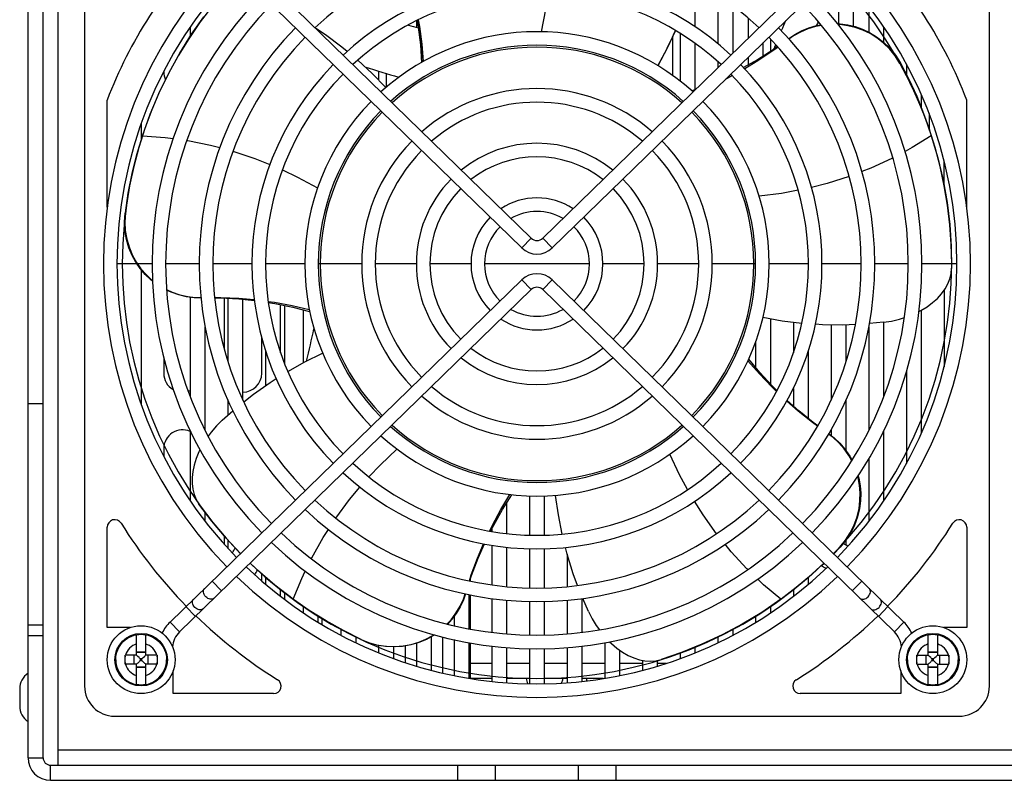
# Model space of a CAD drawing. Header units: millimetres. Extents: x -531 to 1423, y -716 to 1118.
# Tile 76 of 112: x -27 to 104, y 768 to 868. Entities that reach past the tile are written whole.
import ezdxf

# ---------------------------------------------------------------- set-up
doc = ezdxf.new("R2010")
doc.units = ezdxf.units.MM
doc.header["$LTSCALE"] = 23.1
doc.layers.get('0').update_dxf_attribs({"linetype": 'CONTINUOUS'})

msp = doc.modelspace()

# ---------------------------------------------------------------- linework, layer by layer
at = {"color": 7}
for p, q in [((-21.85, 771.5), (-21.85, 900.5)), ((-25.85, 770.5), (-25.85, 899.5)), ((-23.85, 770.5), (-23.85, 899.5)), ((-18.35, 892), (-18.35, 780)), ((101.65, 780), (101.65, 892)), ((40.88, 839.41), (-5.76, 884.81)), ((42.41, 839.41), (89.06, 884.81)), ((39.62, 838.12), (-7.02, 883.52)), ((43.67, 838.12), (90.31, 883.52)), ((62.65, 867.43), (62.65, 873.52)), ((81.65, 873.52), (81.65, 867.86)), ((83.65, 867.53), (83.65, 872.58)), ((65.65, 871.68), (65.65, 865.2)), ((67.65, 863.97), (67.65, 870.24)), ((85.65, 870.15), (85.65, 866.75)), ((-4.15, 866.46), (-2.52, 868.78)), ((69.65, 868.63), (69.65, 865.92)), ((-4.35, 867.4), (-4.35, 866.15)), ((25.65, 868.25), (25.65, 867.41)), ((25.77, 868.31), (25.91, 867.42)), ((78.73, 867.62), (79.31, 867.72)), ((87.65, 865.39), (87.65, 867.4)), ((-5.72, 863.96), (-4.15, 866.46)), ((59.65, 860.99), (59.65, 866.19)), ((60.65, 866.57), (60.65, 860.24)), ((72.65, 864.21), (72.65, 865.8)), ((62.65, 859.12), (62.65, 865.24)), ((71.65, 863.57), (71.65, 865.35)), ((-7.15, 861.38), (-5.72, 863.96)), ((69.65, 863.4), (69.65, 862.37)), ((65.65, 862.83), (65.65, 862.02)), ((89.79, 862.59), (91.01, 860.26)), ((90.65, 862.48), (90.65, 861.12)), ((-8.46, 858.69), (-7.15, 861.38)), ((-7.85, 861.53), (-7.85, 861.5)), ((20.65, 861.58), (20.65, 860.37)), ((21.65, 861.28), (21.65, 859.42)), ((67.38, 861.17), (67.31, 861.13)), ((-9.64, 855.88), (-8.46, 858.69)), ((62.68, 859.14), (62.18, 858.95)), ((92.65, 856.67), (92.65, 858.38)), ((-15.35, 843.52), (-15.35, 857.73)), ((98.65, 843.52), (98.65, 857.73)), ((-10.66, 853), (-9.64, 855.88)), ((93.09, 855.45), (93.94, 853.05)), ((93.65, 855.96), (93.65, 853.91)), ((-10.85, 854.61), (-10.85, 852.54)), ((-10.68, 852.95), (-10.66, 853)), ((93.94, 853.05), (93.95, 853)), ((93.95, 853), (94.82, 850.07)), ((94.82, 850.07), (95.51, 847.1)), ((95.65, 846.36), (95.65, 849.65)), ((-12.55, 845.39), (-12.04, 847.97)), ((-12.93, 842.79), (-12.55, 845.39)), ((96.4, 841.22), (96.6, 838.29)), ((40.88, 839.41), (39.62, 838.12)), ((42.41, 839.41), (43.67, 838.12)), ((96.6, 838.29), (96.64, 835.44)), ((-9.4, 836), (-14.05, 836)), ((-3.15, 836), (-7.6, 836)), ((3.85, 836), (-1.35, 836)), ((10.85, 836), (5.65, 836)), ((18.4, 836), (12.65, 836)), ((25.65, 836), (20.2, 836)), ((32.9, 836), (27.45, 836)), ((48.6, 836), (34.7, 836)), ((55.85, 836), (50.4, 836)), ((63.1, 836), (57.65, 836)), ((70.65, 836), (64.9, 836)), ((77.65, 836), (72.45, 836)), ((84.65, 836), (79.45, 836)), ((90.9, 836), (86.45, 836)), ((97.35, 836), (92.7, 836)), ((-10.85, 835.24), (-10.85, 817.4)), ((96.58, 834.72), (96.64, 835.44)), ((39.62, 833.88), (-7.02, 788.49)), ((40.88, 832.59), (39.62, 833.88)), ((42.41, 832.59), (43.67, 833.88)), ((43.67, 833.88), (90.31, 788.49)), ((40.88, 832.59), (-5.76, 787.2)), ((42.41, 832.59), (89.06, 787.2)), ((95.65, 832.5), (95.65, 822.35)), ((-4.35, 831.58), (-4.35, 818.42)), ((0.15, 831.45), (0.15, 824.77)), ((0.65, 831.43), (0.65, 823.06)), ((2.65, 817.91), (2.65, 831.3)), ((7.65, 824.19), (7.65, 830.6)), ((8.15, 830.5), (8.15, 822.83)), ((10.65, 829.92), (10.65, 822.89)), ((92.65, 813.62), (92.65, 829.87)), ((72.65, 820.04), (72.65, 828.69)), ((75.65, 828.24), (75.65, 824.19)), ((80.65, 827.91), (80.65, 817.91)), ((82.65, 823.06), (82.65, 827.91)), ((87.6, 828.25), (85.73, 828.08)), ((87.65, 818.42), (87.65, 828.25)), ((-2.35, 813.89), (-2.35, 827.61)), ((85.65, 827.61), (85.65, 813.89)), ((5.15, 821.5), (5.15, 826.18)), ((70.65, 825.64), (70.65, 822.29)), ((5.65, 824.49), (5.65, 819.85)), ((10.87, 823.01), (13.22, 824.16)), ((77.65, 815.49), (77.65, 824.49)), ((-7.85, 823.54), (-7.85, 821.5)), ((8.6, 821.75), (10.87, 823.01)), ((90.65, 821.69), (90.65, 809.52)), ((75.65, 819.49), (75.65, 817.17)), ((-25.85, 817.5), (-23.85, 817.5)), ((0.65, 817.95), (0.65, 815.91)), ((82.65, 811.2), (82.65, 817.95)), ((-0.09, 815.26), (1.32, 816.5)), ((-4.35, 813.86), (-4.35, 804.61)), ((80.65, 813.96), (80.65, 813.24)), ((87.65, 804.61), (87.65, 813.86)), ((-7.85, 811.5), (-7.85, 810.48)), ((85.65, 810.13), (85.65, 801.86)), ((-3.55, 804.75), (-3.18, 804.13)), ((40.65, 805.22), (40.65, 800.02)), ((42.65, 800.02), (42.65, 805.22)), ((-1.47, 801.86), (-3.18, 804.13)), ((37.65, 800.23), (37.65, 804.31)), ((-2.35, 801.86), (-2.35, 803.06)), ((0.42, 799.6), (-1.47, 801.86)), ((-15.35, 787.75), (-15.35, 801.07)), ((35.65, 800.82), (35.65, 800.51)), ((98.65, 801.07), (98.65, 787.75)), ((0.15, 799.92), (0.15, 798.86)), ((2.31, 797.57), (0.42, 799.6)), ((0.65, 799.38), (0.65, 798.3)), ((82.63, 799.34), (81.87, 798.43)), ((83.26, 800.31), (82.63, 799.34)), ((82.65, 798.69), (82.65, 799.38)), ((35.65, 798.69), (35.65, 793.42)), ((37.65, 793.19), (37.65, 798.42)), ((40.65, 798.22), (40.65, 793.02)), ((42.65, 793.02), (42.65, 798.22)), ((81.81, 798.43), (80.97, 797.58)), ((81.87, 798.43), (81, 797.55)), ((45.65, 797.56), (45.65, 793.19)), ((4.59, 795.36), (3.6, 796.31)), ((6.9, 793.37), (4.59, 795.36)), ((79.7, 796.3), (78.04, 794.76)), ((79.73, 796.28), (79.34, 795.92)), ((5.15, 793.93), (5.15, 794.88)), ((5.65, 794.48), (5.65, 793.5)), ((32.85, 793.91), (32.85, 794.27)), ((77.65, 793.5), (77.65, 794.4)), ((-0.17, 792.64), (-1.43, 793.93)), ((9.32, 791.51), (6.9, 793.37)), ((7.65, 791.89), (7.65, 792.78)), ((75.65, 792.78), (75.65, 791.89)), ((83.46, 792.64), (84.72, 793.93)), ((8.15, 792.4), (8.15, 791.5)), ((9.36, 791.48), (9.32, 791.51)), ((11.45, 790.03), (9.36, 791.48)), ((32.65, 787.59), (32.65, 792.12)), ((32.85, 787.55), (32.85, 792.08)), ((35.65, 791.61), (35.65, 787.12)), ((37.65, 786.92), (37.65, 791.39)), ((45.65, 791.39), (45.65, 786.92)), ((47.65, 787.12), (47.65, 791.61)), ((48.47, 789.9), (47.73, 791.62)), ((73.97, 791.51), (71.45, 789.78)), ((74.02, 791.54), (73.97, 791.51)), ((-3.65, 789.25), (-4.91, 790.54)), ((10.65, 790.61), (10.65, 789.73)), ((40.65, 791.22), (40.65, 786.77)), ((42.65, 786.77), (42.65, 791.22)), ((72.65, 789.73), (72.65, 790.61)), ((86.95, 789.25), (88.2, 790.54)), ((12.65, 788.45), (12.65, 789.26)), ((13.15, 788.15), (13.15, 788.94)), ((30.65, 789.24), (30.65, 788)), ((71.45, 789.78), (68.85, 788.2)), ((70.65, 789.31), (70.65, 788.45)), ((-23.85, 788.09), (-25.85, 788.09)), ((-12.32, 787.75), (-15.35, 787.75)), ((-5.76, 787.2), (-7.02, 788.49)), ((15.65, 787.54), (15.65, 786.75)), ((68.85, 788.2), (66.2, 786.79)), ((67.65, 786.75), (67.65, 787.54)), ((89.06, 787.2), (90.31, 788.49)), ((98.65, 787.75), (95.61, 787.75)), ((-23.85, 786.67), (-25.85, 786.67)), ((-11.45, 784.1), (-11.45, 786.82)), ((-10.25, 786.82), (-10.25, 784.1)), ((18.33, 786.19), (15.97, 787.37)), ((17.65, 785.75), (17.65, 786.48)), ((27.65, 782.1), (27.65, 786.56)), ((29.15, 781.73), (29.15, 786.51)), ((30.65, 786.16), (30.65, 781.41)), ((65.65, 786.57), (65.65, 785.75)), ((93.55, 784.1), (93.55, 786.82)), ((94.75, 786.82), (94.75, 784.1)), ((20.65, 785.39), (20.65, 784.42)), ((22.65, 783.65), (22.65, 785.19)), ((24.15, 785.32), (24.15, 783.13)), ((25.65, 785.67), (25.65, 782.66)), ((32.65, 781.04), (32.65, 785.76)), ((32.85, 781), (32.85, 785.72)), ((35.65, 785.31), (35.65, 780.63)), ((37.65, 780.45), (37.65, 785.12)), ((40.65, 784.97), (40.65, 780.32)), ((42.65, 780.32), (42.65, 784.97)), ((45.65, 785.12), (45.65, 780.45)), ((47.65, 780.63), (47.65, 785.31)), ((50.65, 785.76), (50.65, 781.04)), ((62.65, 784.42), (62.65, 785.21)), ((-11.45, 784.1), (-12.97, 784.1)), ((-12.97, 782.99), (-12.97, 783.98)), ((-11.8, 784.1), (-11.8, 782.9)), ((-10.25, 784.52), (-11.45, 784.52)), ((-10.25, 784.45), (-11.45, 784.45)), ((-10.97, 783.61), (-10.97, 783.39)), ((-10.74, 783.61), (-10.97, 783.61)), ((-10.74, 783.39), (-10.74, 783.61)), ((-8.73, 784.1), (-10.25, 784.1)), ((-9.91, 782.9), (-9.91, 784.1)), ((52.65, 781.41), (52.65, 784.74)), ((57.41, 783.36), (58.11, 783.53)), ((60.8, 784.45), (58.11, 783.53)), ((60.65, 784.43), (60.65, 783.65)), ((92.03, 784.1), (93.55, 784.1)), ((92.03, 782.99), (92.03, 783.98)), ((93.2, 784.1), (93.2, 782.9)), ((94.75, 784.52), (93.55, 784.52)), ((94.75, 784.45), (93.55, 784.45)), ((94.26, 783.61), (94.03, 783.61)), ((94.03, 783.61), (94.03, 783.39)), ((94.26, 783.39), (94.26, 783.61)), ((94.75, 784.1), (96.27, 784.1)), ((95.09, 782.9), (95.09, 784.1)), ((-11.45, 782.9), (-12.97, 782.9)), ((-11.45, 780.19), (-11.45, 782.9)), ((-11.45, 782.56), (-10.25, 782.56)), ((-10.25, 782.48), (-11.45, 782.48)), ((-10.97, 783.39), (-10.74, 783.39)), ((-10.25, 782.9), (-10.25, 780.19)), ((-8.73, 782.9), (-10.25, 782.9)), ((35.65, 783), (32.85, 783)), ((40.65, 783), (37.65, 783)), ((45.65, 783), (42.65, 783)), ((50.65, 783), (47.65, 783)), ((55.65, 783), (52.65, 783)), ((55.65, 783.41), (55.65, 782.1)), ((57.65, 782.66), (57.65, 783.43)), ((58.77, 783), (57.65, 783)), ((92.03, 782.9), (93.55, 782.9)), ((93.55, 780.19), (93.55, 782.9)), ((93.55, 782.56), (94.75, 782.56)), ((94.75, 782.48), (93.55, 782.48)), ((94.03, 783.39), (94.26, 783.39)), ((94.75, 782.9), (96.27, 782.9)), ((94.75, 782.9), (94.75, 780.19)), ((-6.6, 779), (-6.6, 782.04)), ((35.65, 781), (32.85, 781)), ((40.65, 781), (37.65, 781)), ((45.65, 781), (42.65, 781)), ((50.43, 781), (47.65, 781)), ((89.9, 782.04), (89.9, 779)), ((-26.95, 779.63), (-26.95, 777.37)), ((6.72, 779), (-6.6, 779)), ((89.9, 779), (76.57, 779)), ((-14.35, 776), (97.65, 776)), ((-25.85, 770.5), (-23.85, 770.5)), ((-21.85, 769.5), (-21.85, 771.5)), ((355.15, 771.5), (-21.85, 771.5)), ((-22.85, 767.5), (-22.85, 769.5)), ((-22.85, 769.5), (356.15, 769.5)), ((31.15, 767.5), (31.15, 769.5)), ((36.15, 767.5), (36.15, 769.5)), ((47.15, 767.5), (47.15, 769.5)), ((52.15, 767.5), (52.15, 769.5)), ((-22.85, 767.5), (356.15, 767.5))]:
    msp.add_line(p, q, dxfattribs=at)
for points in [[(43.07, 871.97), (42.79, 869.76), (42.22, 866.79)], [(12.21, 867.34), (13.59, 866.41), (15.75, 864.8), (16.48, 864.2)], [(25.9, 868.37), (26.05, 867.51), (26.36, 865.15), (26.56, 862.85)], [(25.91, 867.42), (26.19, 865.04), (26.34, 862.72)], [(75, 865.87), (75.83, 866.43), (76.72, 866.91), (77.7, 867.31), (78.73, 867.62)], [(79.39, 867.64), (78.61, 867.49), (77.57, 867.17), (76.59, 866.75), (75.69, 866.26), (75.07, 865.82)], [(81.53, 867.86), (81.85, 867.85), (82.87, 867.71), (83.85, 867.48), (84.81, 867.14), (85.77, 866.69), (86.7, 866.13), (87.61, 865.42), (88.45, 864.61)], [(89.79, 862.59), (89.15, 863.6), (88.43, 864.5), (87.61, 865.29), (86.74, 865.98), (85.82, 866.55), (84.86, 867.01), (83.87, 867.36), (82.86, 867.6), (81.81, 867.75), (81.62, 867.75)], [(60.01, 866.97), (58.91, 864.6), (57.69, 862.29)], [(73.55, 864.83), (72.97, 864.41), (70.88, 863.07), (69.05, 862.03)], [(73.62, 864.76), (72.94, 864.26), (70.95, 862.93), (69.2, 861.88)], [(88.45, 864.61), (89.19, 863.7), (89.82, 862.7)], [(17.87, 863.03), (19.78, 861.26), (21.6, 859.38)], [(89.79, 862.59), (89.8, 862.62), (89.8, 862.65), (89.81, 862.67), (89.82, 862.7)], [(89.82, 862.7), (90.97, 860.49), (92.01, 858.25), (92.93, 855.97), (93.7, 853.77)], [(67.57, 860.98), (66.79, 860.57), (66.67, 860.51)], [(91.01, 860.26), (92.11, 857.87), (93.09, 855.45)], [(-12.04, 847.97), (-11.41, 850.51), (-10.68, 852.95)], [(-10.66, 853), (-7.66, 852.77), (-6.62, 852.62)], [(93.95, 853), (91.39, 851.42), (90.46, 850.92)], [(-4.8, 852.37), (-4.66, 852.35), (-1.66, 851.75), (-0.41, 851.42)], [(1.33, 850.95), (4.25, 849.98), (6.23, 849.19)], [(88.84, 850.06), (88.72, 849.99), (85.93, 848.72), (84.74, 848.25)], [(7.88, 848.47), (9.9, 847.52), (12.54, 846.07)], [(83.05, 847.6), (80.12, 846.67), (78.05, 846.15)], [(95.51, 847.1), (96.04, 844.15), (96.4, 841.22)], [(76.29, 845.76), (74.1, 845.35), (71.11, 844.97)], [(-13, 840.41), (-13.06, 841.57), (-12.98, 842.75)], [(-12.93, 842.79), (-13.01, 841.6), (-12.95, 840.43), (-12.74, 839.26), (-12.41, 838.15), (-11.98, 837.13), (-11.46, 836.2), (-10.87, 835.35), (-10.19, 834.58), (-9.43, 833.86), (-9.35, 833.81)], [(-9.35, 833.73), (-9.55, 833.89), (-10.3, 834.6), (-10.96, 835.37), (-11.54, 836.21), (-12.05, 837.13), (-12.47, 838.14), (-12.8, 839.25), (-13, 840.41)], [(92.3, 829.68), (92.58, 829.82), (93.39, 830.32), (94.12, 830.86), (94.76, 831.43), (95.31, 832.04), (95.77, 832.68), (96.14, 833.34), (96.41, 834.02), (96.58, 834.72)], [(-7.48, 832.59), (-6.73, 832.24), (-5.71, 831.9), (-4.67, 831.66), (-3.67, 831.54), (-2.93, 831.52)], [(-2.92, 831.48), (-3.8, 831.5), (-4.81, 831.64), (-5.85, 831.88), (-6.87, 832.24), (-7.48, 832.53)], [(-1.12, 831.53), (-0.28, 831.54), (2.11, 831.44), (4.15, 831.26)], [(-1.12, 831.48), (-0.35, 831.48), (2.09, 831.35), (4.17, 831.14)], [(6, 831.03), (6.86, 830.91), (9.2, 830.48), (11.45, 829.95)], [(6.02, 830.88), (6.9, 830.75), (9.25, 830.28), (11.5, 829.7)], [(76.76, 828.11), (74.18, 828.42), (71.6, 828.87)], [(83.88, 827.96), (82.22, 827.89), (79.52, 827.92), (78.58, 827.99)], [(87.6, 828.25), (88.67, 828.42), (89.71, 828.67), (90.37, 828.88)], [(73.41, 819.07), (72.78, 819.68), (71.14, 821.4), (69.63, 823.15)], [(73.48, 819.2), (72.84, 819.83), (71.22, 821.59), (69.74, 823.38)], [(2.75, 817.69), (4.05, 818.72), (6.26, 820.28), (7.05, 820.78)], [(78.87, 814.48), (78.19, 814.97), (76.31, 816.46), (74.77, 817.8)], [(78.9, 814.53), (78.28, 814.98), (76.38, 816.52), (74.82, 817.9)], [(-0.09, 815.26), (-0.85, 814.5), (-1.55, 813.69), (-1.96, 813.13)], [(83.4, 809.88), (83.01, 810.59), (82.38, 811.47), (81.68, 812.28), (80.94, 812.97), (80.33, 813.43)], [(80.36, 813.46), (81.06, 812.93), (81.81, 812.22), (82.5, 811.41), (83.12, 810.51), (83.43, 809.93)], [(-3.05, 811.34), (-3.19, 811.06), (-3.56, 810.18), (-3.83, 809.32), (-4.01, 808.48), (-4.1, 807.67), (-4.1, 806.88), (-4.01, 806.13), (-3.83, 805.42), (-3.55, 804.75)], [(19.35, 807.74), (20.88, 809.37), (23.08, 811.43)], [(61.63, 806.07), (60.56, 808.02), (59.28, 810.75)], [(81.81, 798.43), (82.57, 799.34), (83.2, 800.32), (83.72, 801.38), (84.11, 802.47), (84.36, 803.54), (84.49, 804.6), (84.51, 805.63), (84.43, 806.64), (84.23, 807.66), (84.19, 807.8)], [(84.24, 807.86), (84.32, 807.58), (84.5, 806.57), (84.58, 805.57), (84.55, 804.56), (84.42, 803.51), (84.16, 802.44), (83.78, 801.36), (83.26, 800.31)], [(14.97, 802.28), (16.79, 804.76), (18.15, 806.39)], [(35.36, 800.56), (35.74, 801.35), (36.87, 803.44), (38.07, 805.41)], [(35.5, 800.54), (35.91, 801.34), (37.08, 803.42), (38.32, 805.39)], [(44.99, 800.16), (44.49, 802.72), (44.12, 805.3)], [(65.47, 800.21), (63.68, 802.71), (62.55, 804.51)], [(11.72, 796.89), (11.79, 797.02), (13.29, 799.69), (13.99, 800.77)], [(32.68, 793.95), (32.94, 794.75), (33.77, 796.99), (34.57, 798.87)], [(32.74, 793.94), (32.97, 794.67), (33.85, 796.95), (34.68, 798.85)], [(47.04, 793.35), (46.47, 794.91), (45.66, 797.49), (45.43, 798.4)], [(69.6, 795.46), (69.5, 795.56), (67.42, 797.81), (66.61, 798.81)], [(9.32, 791.51), (10.46, 794.29), (10.92, 795.24)], [(73.97, 791.51), (71.68, 793.45), (70.92, 794.18)], [(78.04, 794.76), (76.04, 793.08), (74.02, 791.54)], [(-1.19, 791.65), (-1.29, 791.58), (-1.41, 791.53), (-1.55, 791.52), (-1.69, 791.53), (-1.84, 791.57), (-2, 791.64), (-2.14, 791.74), (-2.27, 791.86), (-2.38, 791.99), (-2.48, 792.14), (-2.54, 792.29), (-2.58, 792.44), (-2.59, 792.59), (-2.57, 792.73), (-2.52, 792.85), (-2.44, 792.94)], [(84.48, 791.65), (84.58, 791.58), (84.7, 791.53), (84.84, 791.52), (84.98, 791.53), (85.14, 791.57), (85.29, 791.64), (85.43, 791.74), (85.56, 791.86), (85.68, 791.99), (85.77, 792.14), (85.83, 792.29), (85.87, 792.44), (85.88, 792.59), (85.86, 792.73), (85.81, 792.85), (85.73, 792.94)], [(-2.64, 790.24), (-2.74, 790.17), (-2.86, 790.12), (-3, 790.1), (-3.15, 790.12), (-3.3, 790.16), (-3.45, 790.23), (-3.59, 790.32), (-3.72, 790.44), (-3.84, 790.58), (-3.93, 790.72), (-4, 790.87), (-4.03, 791.03), (-4.04, 791.17), (-4.02, 791.31), (-3.97, 791.43), (-3.9, 791.53)], [(29.71, 788.23), (30.26, 788.81), (30.91, 789.68), (31.46, 790.59), (31.89, 791.52), (32.13, 792.23)], [(32.17, 792.22), (31.89, 791.42), (31.48, 790.53), (30.95, 789.65), (30.33, 788.82), (29.77, 788.21)], [(85.93, 790.24), (86.03, 790.17), (86.15, 790.12), (86.29, 790.1), (86.44, 790.12), (86.59, 790.16), (86.74, 790.23), (86.88, 790.32), (87.02, 790.44), (87.13, 790.58), (87.22, 790.72), (87.29, 790.87), (87.33, 791.03), (87.33, 791.17), (87.31, 791.31), (87.26, 791.43), (87.19, 791.53)], [(15.97, 787.37), (13.67, 788.65), (11.45, 790.03)], [(48.47, 789.9), (48.97, 788.93), (49.52, 788.02), (49.93, 787.46)], [(-14.22, 783.5), (-14.21, 783.84), (-14.16, 784.17), (-14.07, 784.49), (-13.96, 784.81), (-13.82, 785.11), (-13.64, 785.39), (-13.44, 785.66), (-13.21, 785.91), (-12.96, 786.13), (-12.69, 786.33), (-12.4, 786.49), (-12.1, 786.63), (-11.78, 786.74), (-11.45, 786.82)], [(-11.45, 786.82), (-11.15, 786.86), (-10.85, 786.87), (-10.55, 786.86), (-10.25, 786.82)], [(-10.25, 786.82), (-9.93, 786.74), (-9.61, 786.63), (-9.31, 786.49), (-9.02, 786.33), (-8.75, 786.13), (-8.5, 785.91), (-8.27, 785.66), (-8.07, 785.39), (-7.89, 785.11), (-7.75, 784.81), (-7.63, 784.49), (-7.55, 784.17), (-7.5, 783.84), (-7.49, 783.5)], [(18.33, 786.19), (19.44, 785.75), (20.56, 785.45), (21.7, 785.29), (22.83, 785.25), (23.91, 785.33), (24.96, 785.53), (25.96, 785.83), (26.91, 786.23), (27.84, 786.73), (27.97, 786.82)], [(20.43, 785.43), (19.36, 785.72), (18.35, 786.13)], [(28.05, 786.8), (27.92, 786.71), (26.98, 786.19), (25.98, 785.77), (24.93, 785.46), (23.82, 785.26), (22.68, 785.19), (21.54, 785.25), (20.43, 785.43)], [(66.2, 786.79), (63.53, 785.54), (60.8, 784.45)], [(90.78, 783.5), (90.79, 783.84), (90.84, 784.17), (90.93, 784.49), (91.04, 784.81), (91.18, 785.11), (91.36, 785.39), (91.56, 785.66), (91.79, 785.91), (92.04, 786.13), (92.31, 786.33), (92.6, 786.49), (92.9, 786.63), (93.22, 786.74), (93.55, 786.82)], [(93.55, 786.82), (93.85, 786.86), (94.15, 786.87), (94.45, 786.86), (94.75, 786.82)], [(94.75, 786.82), (95.07, 786.74), (95.39, 786.63), (95.69, 786.49), (95.98, 786.33), (96.25, 786.13), (96.5, 785.91), (96.73, 785.66), (96.93, 785.39), (97.11, 785.11), (97.25, 784.81), (97.37, 784.49), (97.45, 784.17), (97.5, 783.84), (97.51, 783.5)], [(51.29, 785.87), (51.52, 785.64), (52.25, 785.02), (52.99, 784.49), (53.74, 784.06), (54.49, 783.73), (55.24, 783.49), (55.97, 783.35), (56.7, 783.31), (57.41, 783.36)], [(-14.22, 783.5), (-14.21, 783.17), (-14.16, 782.84), (-14.07, 782.51), (-13.96, 782.2), (-13.82, 781.9), (-13.64, 781.61), (-13.44, 781.34), (-13.21, 781.1), (-12.96, 780.87), (-12.69, 780.68), (-12.4, 780.51), (-12.1, 780.37), (-11.78, 780.26), (-11.45, 780.19)], [(-12.97, 783.98), (-12.97, 784.01), (-12.97, 784.04), (-12.97, 784.07), (-12.97, 784.1)], [(-11.29, 783.94), (-11.38, 784.02), (-11.45, 784.1)], [(-10.97, 783.61), (-11.05, 783.7), (-11.13, 783.78), (-11.29, 783.94)], [(-10.74, 783.61), (-10.66, 783.7), (-10.58, 783.78), (-10.41, 783.94)], [(-10.41, 783.94), (-10.33, 784.02), (-10.25, 784.1)], [(-10.25, 780.19), (-9.93, 780.26), (-9.61, 780.37), (-9.31, 780.51), (-9.02, 780.68), (-8.75, 780.87), (-8.5, 781.1), (-8.27, 781.34), (-8.07, 781.61), (-7.89, 781.9), (-7.75, 782.2), (-7.63, 782.51), (-7.55, 782.84), (-7.5, 783.17), (-7.49, 783.5)], [(-8.73, 784.1), (-8.73, 784.07), (-8.73, 784.04), (-8.73, 784.01)], [(-8.73, 784.01), (-8.73, 782.99), (-8.73, 782.96), (-8.73, 782.93), (-8.73, 782.9)], [(90.78, 783.5), (90.79, 783.17), (90.84, 782.84), (90.93, 782.51), (91.04, 782.2), (91.18, 781.9), (91.36, 781.61), (91.56, 781.34), (91.79, 781.1), (92.04, 780.87), (92.31, 780.68), (92.6, 780.51), (92.9, 780.37), (93.22, 780.26), (93.55, 780.19)], [(92.03, 783.98), (92.03, 784.01), (92.03, 784.04), (92.03, 784.07), (92.03, 784.1)], [(93.71, 783.94), (93.62, 784.02), (93.55, 784.1)], [(94.03, 783.61), (93.95, 783.7), (93.87, 783.78), (93.71, 783.94)], [(94.26, 783.61), (94.34, 783.7), (94.42, 783.78), (94.59, 783.94)], [(94.59, 783.94), (94.67, 784.02), (94.75, 784.1)], [(94.75, 780.19), (95.07, 780.26), (95.39, 780.37), (95.69, 780.51), (95.98, 780.68), (96.25, 780.87), (96.5, 781.1), (96.73, 781.34), (96.93, 781.61), (97.11, 781.9), (97.25, 782.2), (97.37, 782.51), (97.45, 782.84), (97.5, 783.17), (97.51, 783.5)], [(96.27, 784.1), (96.27, 784.07), (96.27, 784.04), (96.27, 784.01)], [(96.27, 784.01), (96.27, 782.99), (96.27, 782.96), (96.27, 782.93), (96.27, 782.9)], [(-12.97, 782.9), (-12.97, 782.93), (-12.97, 782.96), (-12.97, 782.99)], [(-11.29, 783.06), (-11.37, 782.98), (-11.45, 782.9)], [(-10.97, 783.39), (-11.05, 783.31), (-11.13, 783.23), (-11.29, 783.06)], [(-10.74, 783.39), (-10.66, 783.31), (-10.58, 783.23), (-10.41, 783.06)], [(-10.41, 783.06), (-10.33, 782.98), (-10.25, 782.9)], [(92.03, 782.9), (92.03, 782.93), (92.03, 782.96), (92.03, 782.99)], [(93.71, 783.06), (93.63, 782.98), (93.55, 782.9)], [(94.03, 783.39), (93.95, 783.31), (93.87, 783.23), (93.71, 783.06)], [(94.26, 783.39), (94.34, 783.31), (94.42, 783.23), (94.59, 783.06)], [(94.59, 783.06), (94.67, 782.98), (94.75, 782.9)], [(-10.25, 780.19), (-10.55, 780.15), (-10.85, 780.13), (-11.15, 780.15), (-11.45, 780.19)], [(94.75, 780.19), (94.45, 780.15), (94.15, 780.13), (93.85, 780.15), (93.55, 780.19)]]:
    msp.add_lwpolyline(points, dxfattribs=at)
for centre, radius in [((-10.85, 783.5), 4.5), ((94.15, 783.5), 4.5), ((-10.85, 783.5), 3.48), ((-10.85, 783.5), 3.48), ((94.15, 783.5), 3.48), ((94.15, 783.5), 3.48)]:
    msp.add_circle(centre, radius, dxfattribs=at)
for centre, radius, start, end in [((41.65, 836), 43, 46.7668, 133.2332), ((41.65, 836), 61, 135.666, 159.1356), ((41.65, 836), 61, 20.8644, 44.334), ((41.65, 836), 57.5, 135.6698, 224.3302), ((41.65, 836), 55.7, 135.6663, 224.3337), ((41.65, 836), 55.7, 315.6663, 44.3337), ((41.65, 836), 57.5, 315.6698, 44.3302), ((41.65, 836), 55, 135.6653, 224.3347), ((41.65, 836), 37.8, 47.1169, 132.8831), ((41.65, 836), 55, 315.6653, 44.3347), ((41.65, 836), 51.05, 135.656, 224.344), ((41.65, 836), 36, 47.2624, 132.7376), ((41.65, 836), 51.05, 315.656, 44.344), ((41.65, 836), 49.25, 135.6515, 224.3485), ((41.65, 836), 49.25, 315.6515, 44.3485), ((41.65, 836), 44.8, 135.6388, 224.3612), ((55.37, 973.17), 109.88, 253.7389, 254.4528), ((-23.35, 859.84), 50, 3.4444, 9.8303), ((41.65, 836), 44.8, 315.6388, 44.3612), ((178.81, 822.28), 113.88, 156.1729, 156.9204), ((178.81, 822.28), 109.88, 155.3402, 155.6221), ((41.65, 836), 43, 135.6328, 224.3672), ((41.65, 836), 30.8, 47.7764, 132.2236), ((14.15, 886.88), 50, 330.5452, 336.5309), ((41.65, 836), 43, 315.6328, 44.3672), ((41.65, 836), 29, 47.9975, 132.0025), ((41.65, 836), 28.75, 48.0299, 131.9701), ((178.81, 822.28), 113.88, 157.9094, 158.2574), ((41.65, 836), 37.8, 135.6127, 224.3873), ((55.37, 973.17), 116.88, 251.7853, 254.0941), ((41.65, 836), 37.8, 315.6127, 44.3873), ((-5.35, 861.5), 2.5, 180, 205.4204), ((41.65, 836), 36, 135.6043, 224.3957), ((41.65, 836), 36, 315.6043, 44.3957), ((41.65, 836), 23.25, 48.9329, 131.0671), ((41.65, 836), 30.8, 135.5749, 224.4251), ((41.65, 836), 21.45, 49.3306, 130.6694), ((41.65, 836), 30.8, 315.5749, 44.4251), ((41.65, 836), 29, 135.562, 224.438), ((41.65, 836), 28.75, 135.5595, 224.4405), ((41.65, 836), 28.75, 315.5595, 44.4405), ((41.65, 836), 29, 315.562, 44.438), ((41.65, 836), 23.25, 135.5083, 224.4917), ((41.65, 836), 16, 51.0774, 128.9226), ((41.65, 836), 23.25, 315.5083, 44.4917), ((41.65, 836), 21.45, 135.4857, 224.5143), ((41.65, 836), 14.2, 51.9507, 128.0493), ((41.65, 836), 21.45, 315.4857, 44.5143), ((41.65, 836), 16, 135.3857, 224.6143), ((41.65, 836), 16, 315.3857, 44.6143), ((41.65, 836), 14.2, 135.3358, 224.6642), ((41.65, 836), 14.2, 315.3358, 44.6642), ((41.65, 836), 8.75, 56.8316, 123.1684), ((41.65, 836), 6.95, 60.1736, 119.8264), ((41.65, 836), 8.75, 135.0593, 224.9407), ((41.65, 836), 8.75, 315.0593, 44.9407), ((41.65, 836), 6.95, 134.8722, 225.1278), ((41.65, 836), 6.95, 314.8722, 45.1278), ((41.65, 840.2), 1.1, 225.7794, 314.2206), ((41.65, 840.2), 2.9, 225.7794, 314.2206), ((41.65, 831.8), 2.9, 45.7794, 134.2206), ((41.65, 831.8), 1.1, 45.7794, 134.2206), ((41.65, 836), 6.95, 240.1736, 299.8264), ((41.65, 836), 8.75, 236.8316, 303.1684), ((-95.52, 849.72), 109.88, 345.9818, 348.2832), ((41.65, 836), 14.2, 231.9507, 308.0493), ((41.65, 836), 16, 231.0774, 308.9226), ((-5.35, 821.5), 2.5, 180, 240.0472), ((2.65, 821.5), 2.5, 270, 360), ((-5.35, 821.5), 2.5, 287.2526, 293.6107), ((41.65, 836), 21.45, 229.3306, 310.6694), ((41.65, 836), 23.25, 228.9329, 311.0671), ((-5.35, 811.5), 2.5, 66.3893, 180), ((41.65, 836), 29, 227.9975, 312.0025), ((41.65, 836), 28.75, 228.0299, 311.9701), ((41.65, 836), 30.8, 227.7764, 312.2236), ((41.65, 836), 36, 227.2624, 312.7376), ((41.65, 836), 37.8, 227.1169, 312.8831), ((41.65, 836), 43, 226.7668, 313.2332), ((41.65, 836), 44.8, 226.6642, 313.3358), ((-14.35, 801.07), 1, 31.9527, 180), ((97.65, 801.07), 1, 0, 148.0473), ((41.65, 836), 65, 211.9527, 224.3197), ((41.65, 836), 65, 315.6803, 328.0473), ((41.65, 836), 49.25, 226.4433, 313.5567), ((-95.52, 849.72), 109.88, 331.7257, 332.12), ((41.65, 836), 51.05, 226.365, 313.635), ((27.92, 698.84), 113.88, 61.1419, 61.5084), ((41.65, 836), 55.7, 226.1858, 313.8142), ((41.65, 836), 55, 226.2127, 313.7873), ((-95.52, 849.72), 113.88, 331.1419, 331.5083), ((27.92, 698.84), 109.88, 61.7257, 62.0964), ((41.65, 836), 57.5, 226.1243, 313.8757), ((41.65, 836), 65, 225.8994, 238.0473), ((41.65, 836), 65, 301.9527, 314.1006), ((-3.6, 784.98), 4.9, 134.2206, 155.3681), ((86.89, 784.98), 4.9, 24.6319, 45.7794), ((-3.6, 784.98), 3.1, 134.2206, 176.0233), ((86.89, 784.98), 3.1, 3.9767, 45.7794), ((-10.85, 783.5), 2.17, 106.029, 163.971), ((-10.85, 783.5), 2.17, 16.029, 73.971), ((94.15, 783.5), 2.17, 106.029, 163.971), ((94.15, 783.5), 2.17, 16.029, 73.971), ((-10.85, 783.5), 2.17, 167.3276, 192.6724), ((-10.85, 783.5), 2.17, 347.3276, 12.6724), ((94.15, 783.5), 2.17, 167.3276, 192.6724), ((94.15, 783.5), 2.17, 347.3276, 12.6724), ((-10.85, 783.5), 2.17, 196.029, 253.971), ((-10.85, 783.5), 2.17, 286.029, 343.971), ((94.15, 783.5), 2.17, 196.029, 253.971), ((94.15, 783.5), 2.17, 286.029, 343.971), ((-24.45, 779.63), 2.5, 124.0558, 180), ((42.65, 781.5), 2.5, 191.5411, 208.2382), ((42.65, 781.5), 2.5, 333.8149, 348.4589), ((50.65, 781.5), 2.5, 191.5411, 198.7037), ((-14.35, 780), 4, 180, 270), ((6.72, 780), 1, 270, 58.0473), ((76.57, 780), 1, 121.9527, 270), ((97.65, 780), 4, 270, 360), ((-24.45, 777.37), 2.5, 180, 235.9442), ((-22.85, 770.5), 3, 180, 270), ((-22.85, 770.5), 1, 180, 270)]:
    msp.add_arc(centre, radius, start, end, dxfattribs=at)

doc.saveas('drawing.dxf')
